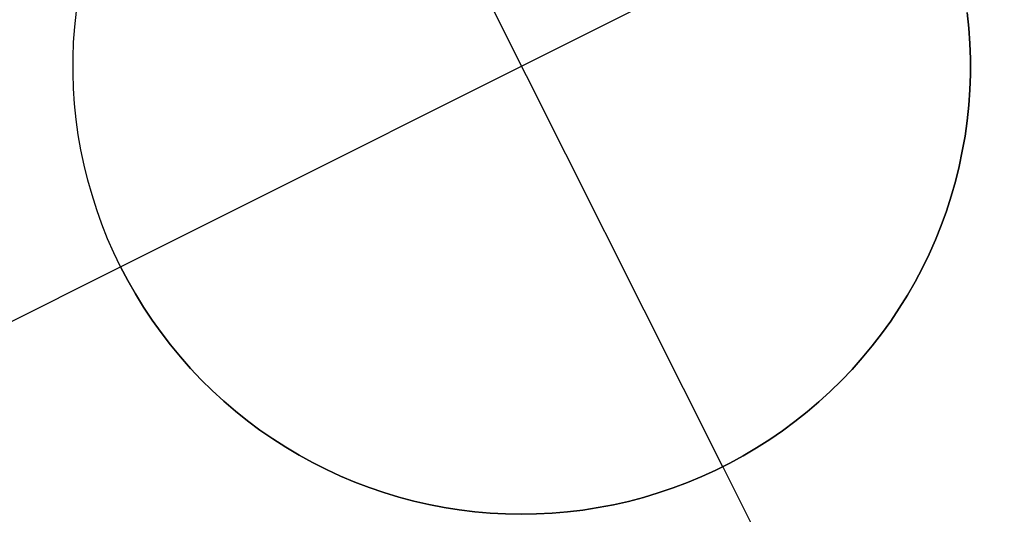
# Model space of a CAD drawing. Header units: millimetres. Extents: x 6239 to 7218, y -13987 to -13139.
# Tile 243 of 256: x 6791.71 to 6794.46, y -13526.18 to -13524.8. Entities that reach past the tile are written whole.
import ezdxf

# ---------------------------------------------------------------- set-up
doc = ezdxf.new("R2010")
doc.units = ezdxf.units.MM
doc.layers.add('color', color=7, linetype='Continuous')

msp = doc.modelspace()

# ---------------------------------------------------------------- linework, layer by layer
at = {"layer": 'color', "color": 254, "true_color": 0xcad1ee}
for p, q in [((6793.6721, -13526.0457, -1.3), (6792.552, -13523.8106, -1.3)), ((6791.9945, -13525.4882, -1.3), (6794.2295, -13524.3681, -1.3)), ((6791.8668, -13524.8186, -1.3), (6791.8714, -13524.7756, -1.3)), ((6791.8668, -13524.8186, -1.3), (6791.8714, -13524.7756, -1.3)), ((6791.8668, -13524.8186, -7.3), (6791.8714, -13524.7756, -7.3)), ((6791.8668, -13524.8186, -4.3), (6791.8714, -13524.7756, -4.3)), ((6791.8668, -13524.8186, -7.3), (6791.8714, -13524.7756, -7.3)), ((6794.3531, -13524.7793, -1.3), (6794.3575, -13524.8222, -1.3)), ((6794.3575, -13524.8222, -7.3), (6794.3531, -13524.7793, -7.3)), ((6794.3531, -13524.7793, -1.3), (6794.3575, -13524.8222, -1.3)), ((6794.3575, -13524.8222, -7.3), (6794.3531, -13524.7793, -7.3)), ((6794.3531, -13524.7793, -4.3), (6794.3575, -13524.8222, -4.3)), ((6791.8638, -13524.8616, -1.3), (6791.8668, -13524.8186, -1.3)), ((6791.8638, -13524.8616, -1.3), (6791.8668, -13524.8186, -1.3)), ((6791.8638, -13524.8616, -7.3), (6791.8668, -13524.8186, -7.3)), ((6791.8638, -13524.8616, -4.3), (6791.8668, -13524.8186, -4.3)), ((6791.8638, -13524.8616, -7.3), (6791.8668, -13524.8186, -7.3)), ((6794.3575, -13524.8222, -1.3), (6794.3605, -13524.8653, -1.3)), ((6794.3605, -13524.8653, -7.3), (6794.3575, -13524.8222, -7.3)), ((6794.3575, -13524.8222, -1.3), (6794.3605, -13524.8653, -1.3)), ((6794.3605, -13524.8653, -7.3), (6794.3575, -13524.8222, -7.3)), ((6794.3575, -13524.8222, -4.3), (6794.3605, -13524.8653, -4.3)), ((6791.8623, -13524.9047, -1.3), (6791.8638, -13524.8616, -1.3)), ((6791.8623, -13524.9047, -1.3), (6791.8638, -13524.8616, -1.3)), ((6791.8623, -13524.9047, -7.3), (6791.8638, -13524.8616, -7.3)), ((6791.8623, -13524.9047, -4.3), (6791.8638, -13524.8616, -4.3)), ((6791.8623, -13524.9047, -7.3), (6791.8638, -13524.8616, -7.3)), ((6794.3605, -13524.8653, -1.3), (6794.3619, -13524.9084, -1.3)), ((6794.3619, -13524.9084, -7.3), (6794.3605, -13524.8653, -7.3)), ((6794.3605, -13524.8653, -1.3), (6794.3619, -13524.9084, -1.3)), ((6794.3619, -13524.9084, -7.3), (6794.3605, -13524.8653, -7.3)), ((6794.3605, -13524.8653, -4.3), (6794.3619, -13524.9084, -4.3)), ((6791.8622, -13524.9479, -1.3), (6791.8623, -13524.9047, -1.3)), ((6791.8622, -13524.9479, -1.3), (6791.8623, -13524.9047, -1.3)), ((6791.8622, -13524.9479, -7.3), (6791.8623, -13524.9047, -7.3)), ((6791.8622, -13524.9479, -4.3), (6791.8623, -13524.9047, -4.3)), ((6791.8622, -13524.9479, -7.3), (6791.8623, -13524.9047, -7.3)), ((6794.3619, -13524.9084, -1.3), (6794.3618, -13524.9516, -1.3)), ((6794.3618, -13524.9516, -7.3), (6794.3619, -13524.9084, -7.3)), ((6794.3619, -13524.9084, -1.3), (6794.3618, -13524.9516, -1.3)), ((6794.3618, -13524.9516, -7.3), (6794.3619, -13524.9084, -7.3)), ((6794.3619, -13524.9084, -4.3), (6794.3618, -13524.9516, -4.3)), ((6791.8636, -13524.991, -1.3), (6791.8622, -13524.9479, -1.3)), ((6791.8636, -13524.991, -1.3), (6791.8622, -13524.9479, -1.3)), ((6791.8636, -13524.991, -7.3), (6791.8622, -13524.9479, -7.3)), ((6791.8636, -13524.991, -4.3), (6791.8622, -13524.9479, -4.3)), ((6791.8636, -13524.991, -7.3), (6791.8622, -13524.9479, -7.3)), ((6794.3618, -13524.9516, -1.3), (6794.3603, -13524.9947, -1.3)), ((6794.3603, -13524.9947, -7.3), (6794.3618, -13524.9516, -7.3)), ((6794.3618, -13524.9516, -1.3), (6794.3603, -13524.9947, -1.3)), ((6794.3603, -13524.9947, -7.3), (6794.3618, -13524.9516, -7.3)), ((6794.3618, -13524.9516, -4.3), (6794.3603, -13524.9947, -4.3)), ((6791.8665, -13525.0341, -1.3), (6791.8636, -13524.991, -1.3)), ((6791.8665, -13525.0341, -1.3), (6791.8636, -13524.991, -1.3)), ((6791.8665, -13525.0341, -7.3), (6791.8636, -13524.991, -7.3)), ((6791.8665, -13525.0341, -4.3), (6791.8636, -13524.991, -4.3)), ((6791.8665, -13525.0341, -7.3), (6791.8636, -13524.991, -7.3)), ((6794.3603, -13524.9947, -1.3), (6794.3572, -13525.0377, -1.3)), ((6794.3572, -13525.0377, -7.3), (6794.3603, -13524.9947, -7.3)), ((6794.3603, -13524.9947, -1.3), (6794.3572, -13525.0377, -1.3)), ((6794.3572, -13525.0377, -7.3), (6794.3603, -13524.9947, -7.3)), ((6794.3603, -13524.9947, -4.3), (6794.3572, -13525.0377, -4.3)), ((6791.8709, -13525.077, -1.3), (6791.8665, -13525.0341, -1.3)), ((6791.8709, -13525.077, -1.3), (6791.8665, -13525.0341, -1.3)), ((6791.8709, -13525.077, -7.3), (6791.8665, -13525.0341, -7.3)), ((6791.8709, -13525.077, -4.3), (6791.8665, -13525.0341, -4.3)), ((6791.8709, -13525.077, -7.3), (6791.8665, -13525.0341, -7.3)), ((6794.3572, -13525.0377, -1.3), (6794.3527, -13525.0807, -1.3)), ((6794.3527, -13525.0807, -7.3), (6794.3572, -13525.0377, -7.3)), ((6794.3572, -13525.0377, -1.3), (6794.3527, -13525.0807, -1.3)), ((6794.3527, -13525.0807, -7.3), (6794.3572, -13525.0377, -7.3)), ((6794.3572, -13525.0377, -4.3), (6794.3527, -13525.0807, -4.3)), ((6791.8768, -13525.1197, -1.3), (6791.8709, -13525.077, -1.3)), ((6791.8768, -13525.1197, -1.3), (6791.8709, -13525.077, -1.3)), ((6791.8768, -13525.1197, -7.3), (6791.8709, -13525.077, -7.3)), ((6791.8768, -13525.1197, -4.3), (6791.8709, -13525.077, -4.3)), ((6791.8768, -13525.1197, -7.3), (6791.8709, -13525.077, -7.3)), ((6794.3527, -13525.0807, -1.3), (6794.3467, -13525.1234, -1.3)), ((6794.3467, -13525.1234, -7.3), (6794.3527, -13525.0807, -7.3)), ((6794.3527, -13525.0807, -1.3), (6794.3467, -13525.1234, -1.3)), ((6794.3467, -13525.1234, -7.3), (6794.3527, -13525.0807, -7.3)), ((6794.3527, -13525.0807, -4.3), (6794.3467, -13525.1234, -4.3)), ((6791.8841, -13525.1623, -1.3), (6791.8768, -13525.1197, -1.3)), ((6791.8841, -13525.1623, -1.3), (6791.8768, -13525.1197, -1.3)), ((6791.8841, -13525.1623, -7.3), (6791.8768, -13525.1197, -7.3)), ((6791.8841, -13525.1623, -4.3), (6791.8768, -13525.1197, -4.3)), ((6791.8841, -13525.1623, -7.3), (6791.8768, -13525.1197, -7.3)), ((6794.3467, -13525.1234, -1.3), (6794.3392, -13525.1659, -1.3)), ((6794.3392, -13525.1659, -7.3), (6794.3467, -13525.1234, -7.3)), ((6794.3467, -13525.1234, -1.3), (6794.3392, -13525.1659, -1.3)), ((6794.3392, -13525.1659, -7.3), (6794.3467, -13525.1234, -7.3)), ((6794.3467, -13525.1234, -4.3), (6794.3392, -13525.1659, -4.3)), ((6791.893, -13525.2045, -1.3), (6791.8841, -13525.1623, -1.3)), ((6791.893, -13525.2045, -1.3), (6791.8841, -13525.1623, -1.3)), ((6791.893, -13525.2045, -7.3), (6791.8841, -13525.1623, -7.3)), ((6791.893, -13525.2045, -4.3), (6791.8841, -13525.1623, -4.3)), ((6791.893, -13525.2045, -7.3), (6791.8841, -13525.1623, -7.3)), ((6794.3392, -13525.1659, -1.3), (6794.3303, -13525.2081, -1.3)), ((6794.3303, -13525.2081, -7.3), (6794.3392, -13525.1659, -7.3)), ((6794.3392, -13525.1659, -1.3), (6794.3303, -13525.2081, -1.3)), ((6794.3303, -13525.2081, -7.3), (6794.3392, -13525.1659, -7.3)), ((6794.3392, -13525.1659, -4.3), (6794.3303, -13525.2081, -4.3)), ((6791.9032, -13525.2464, -1.3), (6791.893, -13525.2045, -1.3)), ((6791.9032, -13525.2464, -1.3), (6791.893, -13525.2045, -1.3)), ((6791.9032, -13525.2464, -7.3), (6791.893, -13525.2045, -7.3)), ((6791.9032, -13525.2464, -4.3), (6791.893, -13525.2045, -4.3)), ((6791.9032, -13525.2464, -7.3), (6791.893, -13525.2045, -7.3)), ((6794.3303, -13525.2081, -1.3), (6794.3199, -13525.25, -1.3)), ((6794.3199, -13525.25, -7.3), (6794.3303, -13525.2081, -7.3)), ((6794.3303, -13525.2081, -1.3), (6794.3199, -13525.25, -1.3)), ((6794.3199, -13525.25, -7.3), (6794.3303, -13525.2081, -7.3)), ((6794.3303, -13525.2081, -4.3), (6794.3199, -13525.25, -4.3)), ((6791.9149, -13525.2879, -1.3), (6791.9032, -13525.2464, -1.3)), ((6791.9149, -13525.2879, -1.3), (6791.9032, -13525.2464, -1.3)), ((6791.9149, -13525.2879, -7.3), (6791.9032, -13525.2464, -7.3)), ((6791.9149, -13525.2879, -4.3), (6791.9032, -13525.2464, -4.3)), ((6791.9149, -13525.2879, -7.3), (6791.9032, -13525.2464, -7.3)), ((6794.3199, -13525.25, -1.3), (6794.3081, -13525.2915, -1.3)), ((6794.3081, -13525.2915, -7.3), (6794.3199, -13525.25, -7.3)), ((6794.3199, -13525.25, -1.3), (6794.3081, -13525.2915, -1.3)), ((6794.3081, -13525.2915, -7.3), (6794.3199, -13525.25, -7.3)), ((6794.3199, -13525.25, -4.3), (6794.3081, -13525.2915, -4.3)), ((6791.9281, -13525.3291, -1.3), (6791.9149, -13525.2879, -1.3)), ((6791.9281, -13525.3291, -1.3), (6791.9149, -13525.2879, -1.3)), ((6791.9281, -13525.3291, -7.3), (6791.9149, -13525.2879, -7.3)), ((6791.9281, -13525.3291, -4.3), (6791.9149, -13525.2879, -4.3)), ((6791.9281, -13525.3291, -7.3), (6791.9149, -13525.2879, -7.3)), ((6794.3081, -13525.2915, -1.3), (6794.2948, -13525.3326, -1.3)), ((6794.2948, -13525.3326, -7.3), (6794.3081, -13525.2915, -7.3)), ((6794.3081, -13525.2915, -1.3), (6794.2948, -13525.3326, -1.3)), ((6794.2948, -13525.3326, -7.3), (6794.3081, -13525.2915, -7.3)), ((6794.3081, -13525.2915, -4.3), (6794.2948, -13525.3326, -4.3)), ((6791.9426, -13525.3697, -1.3), (6791.9281, -13525.3291, -1.3)), ((6791.9426, -13525.3697, -1.3), (6791.9281, -13525.3291, -1.3)), ((6791.9426, -13525.3697, -7.3), (6791.9281, -13525.3291, -7.3)), ((6791.9426, -13525.3697, -4.3), (6791.9281, -13525.3291, -4.3)), ((6791.9426, -13525.3697, -7.3), (6791.9281, -13525.3291, -7.3)), ((6794.2948, -13525.3326, -1.3), (6794.2801, -13525.3731, -1.3)), ((6794.2801, -13525.3731, -7.3), (6794.2948, -13525.3326, -7.3)), ((6794.2948, -13525.3326, -1.3), (6794.2801, -13525.3731, -1.3)), ((6794.2801, -13525.3731, -7.3), (6794.2948, -13525.3326, -7.3)), ((6794.2948, -13525.3326, -4.3), (6794.2801, -13525.3731, -4.3)), ((6791.9585, -13525.4098, -1.3), (6791.9426, -13525.3697, -1.3)), ((6791.9585, -13525.4098, -1.3), (6791.9426, -13525.3697, -1.3)), ((6791.9585, -13525.4098, -7.3), (6791.9426, -13525.3697, -7.3)), ((6791.9585, -13525.4098, -4.3), (6791.9426, -13525.3697, -4.3)), ((6791.9585, -13525.4098, -7.3), (6791.9426, -13525.3697, -7.3)), ((6794.2801, -13525.3731, -1.3), (6794.2641, -13525.4132, -1.3)), ((6794.2641, -13525.4132, -7.3), (6794.2801, -13525.3731, -7.3)), ((6794.2801, -13525.3731, -1.3), (6794.2641, -13525.4132, -1.3)), ((6794.2641, -13525.4132, -7.3), (6794.2801, -13525.3731, -7.3)), ((6794.2801, -13525.3731, -4.3), (6794.2641, -13525.4132, -4.3)), ((6791.9759, -13525.4493, -1.3), (6791.9585, -13525.4098, -1.3)), ((6791.9759, -13525.4493, -1.3), (6791.9585, -13525.4098, -1.3)), ((6791.9759, -13525.4493, -7.3), (6791.9585, -13525.4098, -7.3)), ((6791.9759, -13525.4493, -4.3), (6791.9585, -13525.4098, -4.3)), ((6791.9759, -13525.4493, -7.3), (6791.9585, -13525.4098, -7.3)), ((6794.2641, -13525.4132, -1.3), (6794.2467, -13525.4527, -1.3)), ((6794.2467, -13525.4527, -7.3), (6794.2641, -13525.4132, -7.3)), ((6794.2641, -13525.4132, -1.3), (6794.2467, -13525.4527, -1.3)), ((6794.2467, -13525.4527, -7.3), (6794.2641, -13525.4132, -7.3)), ((6794.2641, -13525.4132, -4.3), (6794.2467, -13525.4527, -4.3)), ((6791.9945, -13525.4882, -1.3), (6791.9759, -13525.4493, -1.3)), ((6791.9945, -13525.4882, -1.3), (6791.9759, -13525.4493, -1.3)), ((6791.9945, -13525.4882, -7.3), (6791.9759, -13525.4493, -7.3)), ((6791.9945, -13525.4882, -4.3), (6791.9759, -13525.4493, -4.3)), ((6791.9945, -13525.4882, -7.3), (6791.9759, -13525.4493, -7.3)), ((6794.2467, -13525.4527, -1.3), (6794.2279, -13525.4915, -1.3)), ((6794.2279, -13525.4915, -7.3), (6794.2467, -13525.4527, -7.3)), ((6794.2467, -13525.4527, -1.3), (6794.2279, -13525.4915, -1.3)), ((6794.2279, -13525.4915, -7.3), (6794.2467, -13525.4527, -7.3)), ((6794.2467, -13525.4527, -4.3), (6794.2279, -13525.4915, -4.3)), ((6790.43, -13526.2723, -7.3), (6791.9945, -13525.4882, -7.3)), ((6792.0145, -13525.5265, -1.3), (6791.9945, -13525.4882, -1.3)), ((6791.9945, -13525.4882, -1.3), (6791.9945, -13525.4882, -7.3)), ((6791.9945, -13525.4882, -7.3), (6792.0145, -13525.5265, -7.3)), ((6792.0145, -13525.5265, -1.3), (6791.9945, -13525.4882, -1.3)), ((6791.9945, -13525.4882, -7.3), (6792.0145, -13525.5265, -7.3)), ((6791.9945, -13525.4882, -1.3), (6791.9945, -13525.4882, -7.3)), ((6792.0145, -13525.5265, -4.3), (6791.9945, -13525.4882, -4.3)), ((6794.2279, -13525.4915, -1.3), (6794.2078, -13525.5297, -1.3)), ((6794.2078, -13525.5297, -7.3), (6794.2279, -13525.4915, -7.3)), ((6794.2279, -13525.4915, -1.3), (6794.2078, -13525.5297, -1.3)), ((6794.2078, -13525.5297, -7.3), (6794.2279, -13525.4915, -7.3)), ((6794.2279, -13525.4915, -4.3), (6794.2078, -13525.5297, -4.3)), ((6792.0358, -13525.564, -1.3), (6792.0145, -13525.5265, -1.3)), ((6792.0145, -13525.5265, -7.3), (6792.0358, -13525.564, -7.3)), ((6792.0358, -13525.564, -1.3), (6792.0145, -13525.5265, -1.3)), ((6792.0145, -13525.5265, -7.3), (6792.0358, -13525.564, -7.3)), ((6792.0358, -13525.564, -4.3), (6792.0145, -13525.5265, -4.3)), ((6794.2078, -13525.5297, -1.3), (6794.1864, -13525.5672, -1.3)), ((6794.1864, -13525.5672, -7.3), (6794.2078, -13525.5297, -7.3)), ((6794.2078, -13525.5297, -1.3), (6794.1864, -13525.5672, -1.3)), ((6794.1864, -13525.5672, -7.3), (6794.2078, -13525.5297, -7.3)), ((6794.2078, -13525.5297, -4.3), (6794.1864, -13525.5672, -4.3)), ((6792.0584, -13525.6007, -1.3), (6792.0358, -13525.564, -1.3)), ((6792.0358, -13525.564, -7.3), (6792.0584, -13525.6007, -7.3)), ((6792.0584, -13525.6007, -1.3), (6792.0358, -13525.564, -1.3)), ((6792.0358, -13525.564, -7.3), (6792.0584, -13525.6007, -7.3)), ((6792.0584, -13525.6007, -4.3), (6792.0358, -13525.564, -4.3)), ((6794.1864, -13525.5672, -1.3), (6794.1637, -13525.6039, -1.3)), ((6794.1637, -13525.6039, -7.3), (6794.1864, -13525.5672, -7.3)), ((6794.1864, -13525.5672, -1.3), (6794.1637, -13525.6039, -1.3)), ((6794.1637, -13525.6039, -7.3), (6794.1864, -13525.5672, -7.3)), ((6794.1864, -13525.5672, -4.3), (6794.1637, -13525.6039, -4.3)), ((6792.0823, -13525.6367, -1.3), (6792.0584, -13525.6007, -1.3)), ((6792.0584, -13525.6007, -7.3), (6792.0823, -13525.6367, -7.3)), ((6792.0823, -13525.6367, -1.3), (6792.0584, -13525.6007, -1.3)), ((6792.0584, -13525.6007, -7.3), (6792.0823, -13525.6367, -7.3)), ((6792.0823, -13525.6367, -4.3), (6792.0584, -13525.6007, -4.3)), ((6794.1637, -13525.6039, -1.3), (6794.1397, -13525.6398, -1.3)), ((6794.1397, -13525.6398, -7.3), (6794.1637, -13525.6039, -7.3)), ((6794.1637, -13525.6039, -1.3), (6794.1397, -13525.6398, -1.3)), ((6794.1397, -13525.6398, -7.3), (6794.1637, -13525.6039, -7.3)), ((6794.1637, -13525.6039, -4.3), (6794.1397, -13525.6398, -4.3)), ((6792.1073, -13525.6718, -1.3), (6792.0823, -13525.6367, -1.3)), ((6792.0823, -13525.6367, -7.3), (6792.1073, -13525.6718, -7.3)), ((6792.1073, -13525.6718, -1.3), (6792.0823, -13525.6367, -1.3)), ((6792.0823, -13525.6367, -7.3), (6792.1073, -13525.6718, -7.3)), ((6792.1073, -13525.6718, -4.3), (6792.0823, -13525.6367, -4.3)), ((6794.1397, -13525.6398, -1.3), (6794.1145, -13525.6748, -1.3)), ((6794.1145, -13525.6748, -7.3), (6794.1397, -13525.6398, -7.3)), ((6794.1397, -13525.6398, -1.3), (6794.1145, -13525.6748, -1.3)), ((6794.1145, -13525.6748, -7.3), (6794.1397, -13525.6398, -7.3)), ((6794.1397, -13525.6398, -4.3), (6794.1145, -13525.6748, -4.3)), ((6792.1336, -13525.7061, -1.3), (6792.1073, -13525.6718, -1.3)), ((6792.1073, -13525.6718, -7.3), (6792.1336, -13525.7061, -7.3)), ((6792.1336, -13525.7061, -1.3), (6792.1073, -13525.6718, -1.3)), ((6792.1073, -13525.6718, -7.3), (6792.1336, -13525.7061, -7.3)), ((6792.1336, -13525.7061, -4.3), (6792.1073, -13525.6718, -4.3)), ((6794.1145, -13525.6748, -1.3), (6794.0882, -13525.709, -1.3)), ((6794.0882, -13525.709, -7.3), (6794.1145, -13525.6748, -7.3)), ((6794.1145, -13525.6748, -1.3), (6794.0882, -13525.709, -1.3)), ((6794.0882, -13525.709, -7.3), (6794.1145, -13525.6748, -7.3)), ((6794.1145, -13525.6748, -4.3), (6794.0882, -13525.709, -4.3)), ((6792.161, -13525.7394, -1.3), (6792.1336, -13525.7061, -1.3)), ((6792.1336, -13525.7061, -7.3), (6792.161, -13525.7394, -7.3)), ((6792.161, -13525.7394, -1.3), (6792.1336, -13525.7061, -1.3)), ((6792.1336, -13525.7061, -7.3), (6792.161, -13525.7394, -7.3)), ((6792.161, -13525.7394, -4.3), (6792.1336, -13525.7061, -4.3)), ((6794.0882, -13525.709, -1.3), (6794.0606, -13525.7422, -1.3)), ((6794.0606, -13525.7422, -7.3), (6794.0882, -13525.709, -7.3)), ((6794.0882, -13525.709, -1.3), (6794.0606, -13525.7422, -1.3)), ((6794.0606, -13525.7422, -7.3), (6794.0882, -13525.709, -7.3)), ((6794.0882, -13525.709, -4.3), (6794.0606, -13525.7422, -4.3)), ((6792.1896, -13525.7717, -1.3), (6792.161, -13525.7394, -1.3)), ((6792.161, -13525.7394, -7.3), (6792.1896, -13525.7717, -7.3)), ((6792.1896, -13525.7717, -1.3), (6792.161, -13525.7394, -1.3)), ((6792.161, -13525.7394, -7.3), (6792.1896, -13525.7717, -7.3)), ((6792.1896, -13525.7717, -4.3), (6792.161, -13525.7394, -4.3)), ((6794.0606, -13525.7422, -1.3), (6794.032, -13525.7744, -1.3)), ((6794.032, -13525.7744, -7.3), (6794.0606, -13525.7422, -7.3)), ((6794.0606, -13525.7422, -1.3), (6794.032, -13525.7744, -1.3)), ((6794.032, -13525.7744, -7.3), (6794.0606, -13525.7422, -7.3)), ((6794.0606, -13525.7422, -4.3), (6794.032, -13525.7744, -4.3)), ((6792.2193, -13525.8031, -1.3), (6792.1896, -13525.7717, -1.3)), ((6792.1896, -13525.7717, -7.3), (6792.2193, -13525.8031, -7.3)), ((6792.2193, -13525.8031, -1.3), (6792.1896, -13525.7717, -1.3)), ((6792.1896, -13525.7717, -7.3), (6792.2193, -13525.8031, -7.3)), ((6792.2193, -13525.8031, -4.3), (6792.1896, -13525.7717, -4.3)), ((6794.032, -13525.7744, -1.3), (6794.0022, -13525.8057, -1.3)), ((6794.0022, -13525.8057, -7.3), (6794.032, -13525.7744, -7.3)), ((6794.032, -13525.7744, -1.3), (6794.0022, -13525.8057, -1.3)), ((6794.0022, -13525.8057, -7.3), (6794.032, -13525.7744, -7.3)), ((6794.032, -13525.7744, -4.3), (6794.0022, -13525.8057, -4.3)), ((6792.25, -13525.8333, -1.3), (6792.2193, -13525.8031, -1.3)), ((6792.2193, -13525.8031, -7.3), (6792.25, -13525.8333, -7.3)), ((6792.25, -13525.8333, -1.3), (6792.2193, -13525.8031, -1.3)), ((6792.2193, -13525.8031, -7.3), (6792.25, -13525.8333, -7.3)), ((6792.25, -13525.8333, -4.3), (6792.2193, -13525.8031, -4.3)), ((6794.0022, -13525.8057, -1.3), (6793.9714, -13525.8359, -1.3)), ((6793.9714, -13525.8359, -7.3), (6794.0022, -13525.8057, -7.3)), ((6794.0022, -13525.8057, -1.3), (6793.9714, -13525.8359, -1.3)), ((6793.9714, -13525.8359, -7.3), (6794.0022, -13525.8057, -7.3)), ((6794.0022, -13525.8057, -4.3), (6793.9714, -13525.8359, -4.3)), ((6792.2817, -13525.8626, -1.3), (6792.25, -13525.8333, -1.3)), ((6792.25, -13525.8333, -7.3), (6792.2817, -13525.8626, -7.3)), ((6792.2817, -13525.8626, -1.3), (6792.25, -13525.8333, -1.3)), ((6792.25, -13525.8333, -7.3), (6792.2817, -13525.8626, -7.3)), ((6792.2817, -13525.8626, -4.3), (6792.25, -13525.8333, -4.3)), ((6793.9714, -13525.8359, -1.3), (6793.9395, -13525.865, -1.3)), ((6793.9395, -13525.865, -7.3), (6793.9714, -13525.8359, -7.3)), ((6793.9714, -13525.8359, -1.3), (6793.9395, -13525.865, -1.3)), ((6793.9395, -13525.865, -7.3), (6793.9714, -13525.8359, -7.3)), ((6793.9714, -13525.8359, -4.3), (6793.9395, -13525.865, -4.3)), ((6792.3145, -13525.8907, -1.3), (6792.2817, -13525.8626, -1.3)), ((6792.2817, -13525.8626, -7.3), (6792.3145, -13525.8907, -7.3)), ((6792.3145, -13525.8907, -1.3), (6792.2817, -13525.8626, -1.3)), ((6792.2817, -13525.8626, -7.3), (6792.3145, -13525.8907, -7.3)), ((6792.3145, -13525.8907, -4.3), (6792.2817, -13525.8626, -4.3)), ((6793.9395, -13525.865, -1.3), (6793.9067, -13525.893, -1.3)), ((6793.9067, -13525.893, -7.3), (6793.9395, -13525.865, -7.3)), ((6793.9395, -13525.865, -1.3), (6793.9067, -13525.893, -1.3)), ((6793.9067, -13525.893, -7.3), (6793.9395, -13525.865, -7.3)), ((6793.9395, -13525.865, -4.3), (6793.9067, -13525.893, -4.3)), ((6792.3482, -13525.9176, -1.3), (6792.3145, -13525.8907, -1.3)), ((6792.3145, -13525.8907, -7.3), (6792.3482, -13525.9176, -7.3)), ((6792.3482, -13525.9176, -1.3), (6792.3145, -13525.8907, -1.3)), ((6792.3145, -13525.8907, -7.3), (6792.3482, -13525.9176, -7.3)), ((6792.3482, -13525.9176, -4.3), (6792.3145, -13525.8907, -4.3)), ((6793.9067, -13525.893, -1.3), (6793.8729, -13525.9199, -1.3)), ((6793.8729, -13525.9199, -7.3), (6793.9067, -13525.893, -7.3)), ((6793.9067, -13525.893, -1.3), (6793.8729, -13525.9199, -1.3)), ((6793.8729, -13525.9199, -7.3), (6793.9067, -13525.893, -7.3)), ((6793.9067, -13525.893, -4.3), (6793.8729, -13525.9199, -4.3)), ((6792.3828, -13525.9434, -1.3), (6792.3482, -13525.9176, -1.3)), ((6792.3482, -13525.9176, -7.3), (6792.3828, -13525.9434, -7.3)), ((6792.3828, -13525.9434, -1.3), (6792.3482, -13525.9176, -1.3)), ((6792.3482, -13525.9176, -7.3), (6792.3828, -13525.9434, -7.3)), ((6792.3828, -13525.9434, -4.3), (6792.3482, -13525.9176, -4.3)), ((6793.8729, -13525.9199, -1.3), (6793.8383, -13525.9456, -1.3)), ((6793.8383, -13525.9456, -7.3), (6793.8729, -13525.9199, -7.3)), ((6793.8729, -13525.9199, -1.3), (6793.8383, -13525.9456, -1.3)), ((6793.8383, -13525.9456, -7.3), (6793.8729, -13525.9199, -7.3)), ((6793.8729, -13525.9199, -4.3), (6793.8383, -13525.9456, -4.3)), ((6792.4183, -13525.968, -1.3), (6792.3828, -13525.9434, -1.3)), ((6792.3828, -13525.9434, -7.3), (6792.4183, -13525.968, -7.3)), ((6792.4183, -13525.968, -1.3), (6792.3828, -13525.9434, -1.3)), ((6792.3828, -13525.9434, -7.3), (6792.4183, -13525.968, -7.3)), ((6792.4183, -13525.968, -4.3), (6792.3828, -13525.9434, -4.3)), ((6793.8383, -13525.9456, -1.3), (6793.8027, -13525.97, -1.3)), ((6793.8027, -13525.97, -7.3), (6793.8383, -13525.9456, -7.3)), ((6793.8383, -13525.9456, -1.3), (6793.8027, -13525.97, -1.3)), ((6793.8027, -13525.97, -7.3), (6793.8383, -13525.9456, -7.3)), ((6793.8383, -13525.9456, -4.3), (6793.8027, -13525.97, -4.3)), ((6792.4546, -13525.9913, -1.3), (6792.4183, -13525.968, -1.3)), ((6792.4183, -13525.968, -7.3), (6792.4546, -13525.9913, -7.3)), ((6792.4546, -13525.9913, -1.3), (6792.4183, -13525.968, -1.3)), ((6792.4183, -13525.968, -7.3), (6792.4546, -13525.9913, -7.3)), ((6792.4546, -13525.9913, -4.3), (6792.4183, -13525.968, -4.3)), ((6793.8027, -13525.97, -1.3), (6793.7663, -13525.9932, -1.3)), ((6793.7663, -13525.9932, -7.3), (6793.8027, -13525.97, -7.3)), ((6793.8027, -13525.97, -1.3), (6793.7663, -13525.9932, -1.3)), ((6793.7663, -13525.9932, -7.3), (6793.8027, -13525.97, -7.3)), ((6793.8027, -13525.97, -4.3), (6793.7663, -13525.9932, -4.3)), ((6792.4917, -13526.0133, -1.3), (6792.4546, -13525.9913, -1.3)), ((6792.4546, -13525.9913, -7.3), (6792.4917, -13526.0133, -7.3)), ((6792.4917, -13526.0133, -1.3), (6792.4546, -13525.9913, -1.3)), ((6792.4546, -13525.9913, -7.3), (6792.4917, -13526.0133, -7.3)), ((6792.4917, -13526.0133, -4.3), (6792.4546, -13525.9913, -4.3)), ((6792.5295, -13526.0341, -1.3), (6792.4917, -13526.0133, -1.3)), ((6792.4917, -13526.0133, -7.3), (6792.5295, -13526.0341, -7.3)), ((6792.5295, -13526.0341, -1.3), (6792.4917, -13526.0133, -1.3)), ((6792.4917, -13526.0133, -7.3), (6792.5295, -13526.0341, -7.3)), ((6792.5295, -13526.0341, -4.3), (6792.4917, -13526.0133, -4.3)), ((6793.7292, -13526.0152, -1.3), (6793.6913, -13526.0358, -1.3)), ((6793.6913, -13526.0358, -7.3), (6793.7292, -13526.0152, -7.3)), ((6793.7292, -13526.0152, -1.3), (6793.6913, -13526.0358, -1.3)), ((6793.6913, -13526.0358, -7.3), (6793.7292, -13526.0152, -7.3)), ((6793.7292, -13526.0152, -4.3), (6793.6913, -13526.0358, -4.3)), ((6793.7663, -13525.9932, -1.3), (6793.7292, -13526.0152, -1.3)), ((6793.7292, -13526.0152, -7.3), (6793.7663, -13525.9932, -7.3)), ((6793.7663, -13525.9932, -1.3), (6793.7292, -13526.0152, -1.3)), ((6793.7292, -13526.0152, -7.3), (6793.7663, -13525.9932, -7.3)), ((6793.7663, -13525.9932, -4.3), (6793.7292, -13526.0152, -4.3)), ((6792.568, -13526.0536, -1.3), (6792.5295, -13526.0341, -1.3)), ((6792.5295, -13526.0341, -7.3), (6792.568, -13526.0536, -7.3)), ((6792.568, -13526.0536, -1.3), (6792.5295, -13526.0341, -1.3)), ((6792.5295, -13526.0341, -7.3), (6792.568, -13526.0536, -7.3)), ((6792.568, -13526.0536, -4.3), (6792.5295, -13526.0341, -4.3)), ((6793.6913, -13526.0358, -1.3), (6793.6527, -13526.0552, -1.3)), ((6793.6527, -13526.0552, -7.3), (6793.6913, -13526.0358, -7.3)), ((6793.6913, -13526.0358, -1.3), (6793.6527, -13526.0552, -1.3)), ((6793.6527, -13526.0552, -7.3), (6793.6913, -13526.0358, -7.3)), ((6793.6913, -13526.0358, -4.3), (6793.6527, -13526.0552, -4.3)), ((6792.6072, -13526.0717, -1.3), (6792.568, -13526.0536, -1.3)), ((6792.568, -13526.0536, -7.3), (6792.6072, -13526.0717, -7.3)), ((6792.6072, -13526.0717, -1.3), (6792.568, -13526.0536, -1.3)), ((6792.568, -13526.0536, -7.3), (6792.6072, -13526.0717, -7.3)), ((6792.6072, -13526.0717, -4.3), (6792.568, -13526.0536, -4.3)), ((6793.6527, -13526.0552, -1.3), (6793.6135, -13526.0732, -1.3)), ((6793.6135, -13526.0732, -7.3), (6793.6527, -13526.0552, -7.3)), ((6793.6527, -13526.0552, -1.3), (6793.6135, -13526.0732, -1.3)), ((6793.6135, -13526.0732, -7.3), (6793.6527, -13526.0552, -7.3)), ((6793.6527, -13526.0552, -4.3), (6793.6135, -13526.0732, -4.3)), ((6793.6721, -13526.0457, -7.3), (6794.4562, -13527.6102, -7.3)), ((6793.6721, -13526.0457, -1.3), (6793.6721, -13526.0457, -7.3)), ((6792.6469, -13526.0884, -1.3), (6792.6072, -13526.0717, -1.3)), ((6792.6072, -13526.0717, -7.3), (6792.6469, -13526.0884, -7.3)), ((6792.6469, -13526.0884, -1.3), (6792.6072, -13526.0717, -1.3)), ((6792.6072, -13526.0717, -7.3), (6792.6469, -13526.0884, -7.3)), ((6792.6469, -13526.0884, -4.3), (6792.6072, -13526.0717, -4.3)), ((6792.6873, -13526.1038, -1.3), (6792.6469, -13526.0884, -1.3)), ((6792.6469, -13526.0884, -7.3), (6792.6873, -13526.1038, -7.3)), ((6792.6873, -13526.1038, -1.3), (6792.6469, -13526.0884, -1.3)), ((6792.6469, -13526.0884, -7.3), (6792.6873, -13526.1038, -7.3)), ((6792.6873, -13526.1038, -4.3), (6792.6469, -13526.0884, -4.3)), ((6793.5737, -13526.0898, -1.3), (6793.5333, -13526.105, -1.3)), ((6793.5333, -13526.105, -7.3), (6793.5737, -13526.0898, -7.3)), ((6793.5737, -13526.0898, -1.3), (6793.5333, -13526.105, -1.3)), ((6793.5333, -13526.105, -7.3), (6793.5737, -13526.0898, -7.3)), ((6793.5737, -13526.0898, -4.3), (6793.5333, -13526.105, -4.3)), ((6793.6135, -13526.0732, -1.3), (6793.5737, -13526.0898, -1.3)), ((6793.5737, -13526.0898, -7.3), (6793.6135, -13526.0732, -7.3)), ((6793.6135, -13526.0732, -1.3), (6793.5737, -13526.0898, -1.3)), ((6793.5737, -13526.0898, -7.3), (6793.6135, -13526.0732, -7.3)), ((6793.6135, -13526.0732, -4.3), (6793.5737, -13526.0898, -4.3)), ((6792.7281, -13526.1177, -1.3), (6792.6873, -13526.1038, -1.3)), ((6792.6873, -13526.1038, -7.3), (6792.7281, -13526.1177, -7.3)), ((6792.7281, -13526.1177, -1.3), (6792.6873, -13526.1038, -1.3)), ((6792.6873, -13526.1038, -7.3), (6792.7281, -13526.1177, -7.3)), ((6792.7281, -13526.1177, -4.3), (6792.6873, -13526.1038, -4.3)), ((6792.7694, -13526.1303, -1.3), (6792.7281, -13526.1177, -1.3)), ((6792.7281, -13526.1177, -7.3), (6792.7694, -13526.1303, -7.3)), ((6792.7694, -13526.1303, -1.3), (6792.7281, -13526.1177, -1.3)), ((6792.7281, -13526.1177, -7.3), (6792.7694, -13526.1303, -7.3)), ((6792.7694, -13526.1303, -4.3), (6792.7281, -13526.1177, -4.3)), ((6793.4924, -13526.1189, -1.3), (6793.4511, -13526.1313, -1.3)), ((6793.4511, -13526.1313, -7.3), (6793.4924, -13526.1189, -7.3)), ((6793.4924, -13526.1189, -1.3), (6793.4511, -13526.1313, -1.3)), ((6793.4511, -13526.1313, -7.3), (6793.4924, -13526.1189, -7.3)), ((6793.4924, -13526.1189, -4.3), (6793.4511, -13526.1313, -4.3)), ((6793.5333, -13526.105, -1.3), (6793.4924, -13526.1189, -1.3)), ((6793.4924, -13526.1189, -7.3), (6793.5333, -13526.105, -7.3)), ((6793.5333, -13526.105, -1.3), (6793.4924, -13526.1189, -1.3)), ((6793.4924, -13526.1189, -7.3), (6793.5333, -13526.105, -7.3)), ((6793.5333, -13526.105, -4.3), (6793.4924, -13526.1189, -4.3)), ((6792.8111, -13526.1414, -1.3), (6792.7694, -13526.1303, -1.3)), ((6792.7694, -13526.1303, -7.3), (6792.8111, -13526.1414, -7.3)), ((6792.8111, -13526.1414, -1.3), (6792.7694, -13526.1303, -1.3)), ((6792.7694, -13526.1303, -7.3), (6792.8111, -13526.1414, -7.3)), ((6792.8111, -13526.1414, -4.3), (6792.7694, -13526.1303, -4.3)), ((6792.8531, -13526.1511, -1.3), (6792.8111, -13526.1414, -1.3)), ((6792.8111, -13526.1414, -7.3), (6792.8531, -13526.1511, -7.3)), ((6792.8531, -13526.1511, -1.3), (6792.8111, -13526.1414, -1.3)), ((6792.8111, -13526.1414, -7.3), (6792.8531, -13526.1511, -7.3)), ((6792.8531, -13526.1511, -4.3), (6792.8111, -13526.1414, -4.3)), ((6792.8955, -13526.1593, -1.3), (6792.8531, -13526.1511, -1.3)), ((6792.8531, -13526.1511, -7.3), (6792.8955, -13526.1593, -7.3)), ((6792.8955, -13526.1593, -1.3), (6792.8531, -13526.1511, -1.3)), ((6792.8531, -13526.1511, -7.3), (6792.8955, -13526.1593, -7.3)), ((6792.8955, -13526.1593, -4.3), (6792.8531, -13526.1511, -4.3)), ((6793.3673, -13526.1518, -1.3), (6793.3249, -13526.1599, -1.3)), ((6793.3249, -13526.1599, -7.3), (6793.3673, -13526.1518, -7.3)), ((6793.3673, -13526.1518, -1.3), (6793.3249, -13526.1599, -1.3)), ((6793.3249, -13526.1599, -7.3), (6793.3673, -13526.1518, -7.3)), ((6793.3673, -13526.1518, -4.3), (6793.3249, -13526.1599, -4.3)), ((6793.4094, -13526.1423, -1.3), (6793.3673, -13526.1518, -1.3)), ((6793.3673, -13526.1518, -7.3), (6793.4094, -13526.1423, -7.3)), ((6793.4094, -13526.1423, -1.3), (6793.3673, -13526.1518, -1.3)), ((6793.3673, -13526.1518, -7.3), (6793.4094, -13526.1423, -7.3)), ((6793.4094, -13526.1423, -4.3), (6793.3673, -13526.1518, -4.3)), ((6793.4511, -13526.1313, -1.3), (6793.4094, -13526.1423, -1.3)), ((6793.4094, -13526.1423, -7.3), (6793.4511, -13526.1313, -7.3)), ((6793.4511, -13526.1313, -1.3), (6793.4094, -13526.1423, -1.3)), ((6793.4094, -13526.1423, -7.3), (6793.4511, -13526.1313, -7.3)), ((6793.4511, -13526.1313, -4.3), (6793.4094, -13526.1423, -4.3)), ((6792.9381, -13526.166, -1.3), (6792.8955, -13526.1593, -1.3)), ((6792.8955, -13526.1593, -7.3), (6792.9381, -13526.166, -7.3)), ((6792.9381, -13526.166, -1.3), (6792.8955, -13526.1593, -1.3)), ((6792.8955, -13526.1593, -7.3), (6792.9381, -13526.166, -7.3)), ((6792.9381, -13526.166, -4.3), (6792.8955, -13526.1593, -4.3)), ((6792.981, -13526.1713, -1.3), (6792.9381, -13526.166, -1.3)), ((6792.9381, -13526.166, -7.3), (6792.981, -13526.1713, -7.3)), ((6792.981, -13526.1713, -1.3), (6792.9381, -13526.166, -1.3)), ((6792.9381, -13526.166, -7.3), (6792.981, -13526.1713, -7.3)), ((6792.981, -13526.1713, -4.3), (6792.9381, -13526.166, -4.3)), ((6793.0239, -13526.175, -1.3), (6792.981, -13526.1713, -1.3)), ((6792.981, -13526.1713, -7.3), (6793.0239, -13526.175, -7.3)), ((6793.0239, -13526.175, -1.3), (6792.981, -13526.1713, -1.3)), ((6792.981, -13526.1713, -7.3), (6793.0239, -13526.175, -7.3)), ((6793.0239, -13526.175, -4.3), (6792.981, -13526.1713, -4.3)), ((6793.067, -13526.1773, -1.3), (6793.0239, -13526.175, -1.3)), ((6793.0239, -13526.175, -7.3), (6793.067, -13526.1773, -7.3)), ((6793.067, -13526.1773, -1.3), (6793.0239, -13526.175, -1.3)), ((6793.0239, -13526.175, -7.3), (6793.067, -13526.1773, -7.3)), ((6793.067, -13526.1773, -4.3), (6793.0239, -13526.175, -4.3)), ((6793.1102, -13526.1782, -1.3), (6793.067, -13526.1773, -1.3)), ((6793.067, -13526.1773, -7.3), (6793.1102, -13526.1782, -7.3)), ((6793.1102, -13526.1782, -1.3), (6793.067, -13526.1773, -1.3)), ((6793.067, -13526.1773, -7.3), (6793.1102, -13526.1782, -7.3)), ((6793.1102, -13526.1782, -4.3), (6793.067, -13526.1773, -4.3)), ((6793.1533, -13526.1775, -1.3), (6793.1102, -13526.1782, -1.3)), ((6793.1102, -13526.1782, -7.3), (6793.1533, -13526.1775, -7.3)), ((6793.1533, -13526.1775, -1.3), (6793.1102, -13526.1782, -1.3)), ((6793.1102, -13526.1782, -7.3), (6793.1533, -13526.1775, -7.3)), ((6793.1533, -13526.1775, -4.3), (6793.1102, -13526.1782, -4.3)), ((6793.1964, -13526.1753, -1.3), (6793.1533, -13526.1775, -1.3)), ((6793.1533, -13526.1775, -7.3), (6793.1964, -13526.1753, -7.3)), ((6793.1964, -13526.1753, -1.3), (6793.1533, -13526.1775, -1.3)), ((6793.1533, -13526.1775, -7.3), (6793.1964, -13526.1753, -7.3)), ((6793.1964, -13526.1753, -4.3), (6793.1533, -13526.1775, -4.3)), ((6793.2394, -13526.1716, -1.3), (6793.1964, -13526.1753, -1.3)), ((6793.1964, -13526.1753, -7.3), (6793.2394, -13526.1716, -7.3)), ((6793.2394, -13526.1716, -1.3), (6793.1964, -13526.1753, -1.3)), ((6793.1964, -13526.1753, -7.3), (6793.2394, -13526.1716, -7.3)), ((6793.2394, -13526.1716, -4.3), (6793.1964, -13526.1753, -4.3)), ((6793.2823, -13526.1665, -1.3), (6793.2394, -13526.1716, -1.3)), ((6793.2394, -13526.1716, -7.3), (6793.2823, -13526.1665, -7.3)), ((6793.2823, -13526.1665, -1.3), (6793.2394, -13526.1716, -1.3)), ((6793.2394, -13526.1716, -7.3), (6793.2823, -13526.1665, -7.3)), ((6793.2823, -13526.1665, -4.3), (6793.2394, -13526.1716, -4.3)), ((6793.3249, -13526.1599, -1.3), (6793.2823, -13526.1665, -1.3)), ((6793.2823, -13526.1665, -7.3), (6793.3249, -13526.1599, -7.3)), ((6793.3249, -13526.1599, -1.3), (6793.2823, -13526.1665, -1.3)), ((6793.2823, -13526.1665, -7.3), (6793.3249, -13526.1599, -7.3)), ((6793.3249, -13526.1599, -4.3), (6793.2823, -13526.1665, -4.3))]:
    msp.add_line(p, q, dxfattribs=at)

doc.saveas('drawing.dxf')
